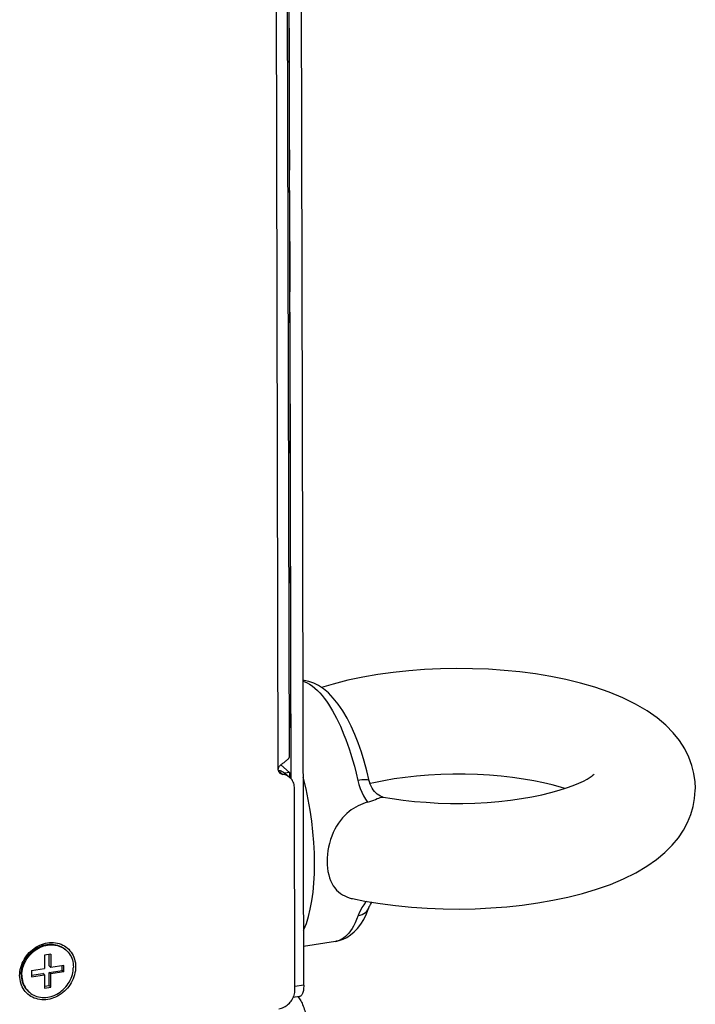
# Model space of a CAD drawing. Header units: millimetres. Extents: x -2579 to 1363, y -329 to 2298.
# Tile 213 of 256: x 1279 to 1356, y 969 to 1081. Entities that reach past the tile are written whole.
import ezdxf

# ---------------------------------------------------------------- set-up
doc = ezdxf.new("R2010")
doc.units = ezdxf.units.MM
doc.header["$LTSCALE"] = 30.734
doc.linetypes.add('CENTER', pattern=[0.6, 0.375, -0.075, 0.075, -0.075])
doc.layers.get('0').update_dxf_attribs({"linetype": 'CONTINUOUS'})

msp = doc.modelspace()

# ---------------------------------------------------------------- linework, layer by layer
at = {"color": 2}
for p, q in [((1308.42, 996.15), (1308.08, 1147.68)), ((1308.44, 995.97), (1308.92, 995.56)), ((1311.31, 971.62), (1310.32, 971.46))]:
    msp.add_line(p, q, dxfattribs=at)
at = {"color": 3}
for p, q in [((1309.3, 1147.87), (1309.64, 997.52)), ((1311.31, 971.62), (1310.92, 1146.65)), ((1310.32, 971.07), (1310.27, 993.97))]:
    msp.add_line(p, q, dxfattribs=at)
at = {"color": 7}
for p, q in [((1309.88, 995.05), (1309.53, 1146.44)), ((1308.43, 996.04), (1308.48, 996.03)), ((1308.48, 996.03), (1308.62, 996)), ((1308.7, 996.63), (1309.68, 995.78)), ((1309.68, 995.78), (1309.15, 995.69)), ((1309.15, 995.7), (1309.73, 995.2)), ((1309.68, 995.78), (1309.68, 995.24)), ((1320.36, 992.98), (1320.36, 992.98)), ((1318.73, 980.42), (1318.73, 980.42)), ((1314.92, 976.57), (1311.3, 976.01)), ((1284.12, 975.74), (1284.28, 975.61)), ((1282.57, 975.12), (1281.83, 975.01)), ((1281.83, 975.01), (1281.83, 973.52)), ((1282.37, 973.8), (1282.37, 975.09)), ((1282.57, 975.12), (1282.57, 973.63)), ((1280.36, 973.29), (1281.83, 973.52)), ((1280.36, 973.29), (1280.36, 972.54)), ((1282.57, 973.63), (1282.37, 973.8)), ((1282.38, 973.06), (1283.85, 973.29)), ((1284.04, 973.86), (1282.57, 973.63)), ((1283.85, 973.29), (1283.85, 973.83)), ((1284.05, 973.12), (1283.85, 973.29)), ((1284.05, 973.12), (1284.04, 973.86)), ((1280.36, 972.74), (1281.64, 972.94)), ((1280.36, 972.54), (1281.83, 972.77)), ((1281.83, 972.77), (1281.64, 972.94)), ((1281.83, 972.77), (1281.84, 971.28)), ((1282.57, 972.89), (1282.38, 973.06)), ((1282.38, 971.57), (1282.38, 973.06)), ((1284.05, 973.12), (1282.57, 972.89)), ((1282.57, 971.4), (1282.57, 972.89)), ((1279.99, 970.92), (1280.12, 970.8)), ((1281.84, 971.48), (1282.38, 971.57)), ((1281.84, 971.28), (1282.57, 971.4)), ((1282.57, 971.4), (1282.38, 971.57)), ((1310.84, 970.31), (1310.12, 970.2)), ((1310.68, 970.29), (1310.69, 970.27)), ((1310.69, 970.27), (1310.77, 970.18))]:
    msp.add_line(p, q, dxfattribs=at)
at = {"color": 3, "linetype": 'CENTER'}
msp.add_line((1309.88, 995.05), (1309.53, 1146.44), dxfattribs=at)
at = {"color": 7}
for points in [[(1319.74, 1006.89), (1318.02, 1006.59), (1316.32, 1006.24), (1314.67, 1005.82), (1313.34, 1005.42)], [(1355.83, 993.98), (1355.8, 994.69), (1355.67, 995.64), (1355.43, 996.58), (1355.09, 997.52), (1354.62, 998.46), (1354.03, 999.39), (1353.32, 1000.28), (1352.48, 1001.14), (1351.49, 1001.98), (1350.35, 1002.78), (1349.03, 1003.55), (1347.58, 1004.26), (1346.03, 1004.89), (1344.42, 1005.45), (1342.78, 1005.93), (1341.1, 1006.33), (1339.4, 1006.68), (1337.66, 1006.96), (1335.89, 1007.19), (1334.11, 1007.37), (1332.31, 1007.49), (1330.5, 1007.56), (1328.68, 1007.58), (1326.87, 1007.55), (1325.06, 1007.46), (1323.27, 1007.33), (1321.49, 1007.14), (1319.74, 1006.89)], [(1318.77, 994.84), (1318.5, 995.95), (1318.2, 997.04), (1317.87, 998.09), (1317.51, 999.12), (1317.12, 1000.1), (1316.7, 1001.04), (1316.24, 1001.93), (1315.75, 1002.76), (1315.22, 1003.54), (1314.67, 1004.23), (1314.12, 1004.8), (1313.56, 1005.28), (1313, 1005.65), (1312.45, 1005.93), (1311.9, 1006.12), (1311.35, 1006.23), (1311.23, 1006.23)], [(1308.62, 996), (1308.75, 995.95), (1308.88, 995.89), (1309, 995.82), (1309.11, 995.73), (1309.15, 995.7)], [(1340.98, 993.95), (1340.49, 994.1), (1339.57, 994.36), (1338.56, 994.6), (1337.46, 994.83), (1336.29, 995.03), (1335.05, 995.21), (1333.75, 995.35), (1332.42, 995.46), (1331.05, 995.54), (1329.66, 995.58), (1328.27, 995.58), (1326.88, 995.54), (1325.5, 995.47), (1324.15, 995.36), (1322.85, 995.21), (1321.59, 995.04)], [(1336.06, 992.8), (1337.25, 993.01), (1338.37, 993.24), (1339.41, 993.48), (1340.35, 993.75), (1341.2, 994.02), (1341.94, 994.29), (1342.58, 994.55), (1343.11, 994.8), (1343.53, 995.03), (1343.86, 995.23), (1344.09, 995.39), (1344.23, 995.5), (1344.31, 995.57), (1344.32, 995.58)], [(1320.36, 992.98), (1320.23, 993.01), (1320.03, 993.08), (1319.84, 993.18), (1319.67, 993.3), (1319.5, 993.45), (1319.35, 993.61), (1319.21, 993.8), (1319.09, 994), (1318.98, 994.22), (1318.88, 994.45), (1318.8, 994.7), (1318.77, 994.84)], [(1321.59, 995.04), (1320.4, 994.83), (1319.29, 994.6), (1318.86, 994.5)], [(1337.91, 980.95), (1339.64, 981.25), (1341.33, 981.6), (1342.99, 982.02), (1344.6, 982.5), (1346.17, 983.06), (1347.67, 983.68), (1349.05, 984.37), (1350.31, 985.11), (1351.41, 985.88), (1352.37, 986.68), (1353.2, 987.51), (1353.9, 988.36), (1354.48, 989.22), (1354.94, 990.08), (1355.31, 990.98), (1355.58, 991.89), (1355.75, 992.81), (1355.82, 993.74), (1355.83, 993.98)], [(1318.57, 992.4), (1318.29, 992.32), (1318.02, 992.22), (1317.75, 992.1), (1317.49, 991.98), (1317.23, 991.84), (1316.97, 991.69), (1316.72, 991.52), (1316.47, 991.33), (1316.22, 991.12), (1315.98, 990.88), (1315.73, 990.62), (1315.5, 990.33), (1315.27, 990.02), (1315.05, 989.68), (1314.85, 989.32), (1314.67, 988.94), (1314.5, 988.54), (1314.36, 988.14), (1314.24, 987.72), (1314.14, 987.3), (1314.07, 986.89), (1314.01, 986.47), (1313.98, 986.06), (1313.97, 985.66)], [(1318.57, 992.4), (1318.82, 992.48), (1319.05, 992.56), (1319.28, 992.64), (1319.48, 992.72), (1319.67, 992.8), (1319.85, 992.86), (1320, 992.92), (1320.14, 992.96), (1320.26, 992.98), (1320.36, 992.98)], [(1320.36, 992.98), (1321.37, 992.81), (1322.61, 992.63), (1323.9, 992.49), (1325.24, 992.38), (1326.61, 992.3), (1327.99, 992.26), (1329.39, 992.26), (1330.78, 992.3), (1332.16, 992.37), (1333.5, 992.48), (1334.81, 992.63), (1336.06, 992.8)], [(1313.97, 985.66), (1313.98, 985.27), (1314.02, 984.89), (1314.07, 984.52), (1314.15, 984.16), (1314.24, 983.82), (1314.36, 983.5), (1314.5, 983.19), (1314.67, 982.91), (1314.85, 982.65), (1315.05, 982.42), (1315.27, 982.21), (1315.49, 982.03), (1315.73, 981.87), (1315.97, 981.74), (1316.22, 981.63), (1316.47, 981.54), (1316.72, 981.47), (1316.87, 981.44)], [(1316.87, 981.44), (1318.26, 981.16), (1320, 980.88), (1321.76, 980.65), (1323.55, 980.47), (1325.35, 980.35), (1327.16, 980.28), (1328.97, 980.26), (1330.79, 980.29), (1332.59, 980.38), (1334.39, 980.51), (1336.16, 980.7), (1337.91, 980.95)], [(1318.73, 980.42), (1318.74, 980.45), (1318.77, 980.53), (1318.83, 980.64), (1318.92, 980.78), (1319.03, 980.95), (1319.09, 981.03)], [(1314.92, 976.57), (1315.36, 976.67), (1315.8, 976.82), (1316.23, 977.03), (1316.64, 977.31), (1317.05, 977.65), (1317.43, 978.05), (1317.79, 978.53), (1318.13, 979.08), (1318.44, 979.71), (1318.73, 980.42)], [(1279.19, 972.81), (1279.2, 973.03), (1279.22, 973.24), (1279.26, 973.45), (1279.31, 973.67), (1279.38, 973.88), (1279.46, 974.08), (1279.55, 974.29), (1279.66, 974.49), (1279.77, 974.68), (1279.9, 974.86), (1280.05, 975.04), (1280.2, 975.21), (1280.36, 975.37), (1280.53, 975.51), (1280.71, 975.65), (1280.9, 975.77), (1281.09, 975.88), (1281.29, 975.98), (1281.49, 976.07), (1281.7, 976.14), (1281.91, 976.19), (1282.12, 976.23), (1282.33, 976.26), (1282.53, 976.27), (1282.74, 976.26), (1282.94, 976.24), (1283.14, 976.2), (1283.33, 976.15), (1283.52, 976.09), (1283.7, 976.01), (1283.87, 975.91), (1284.04, 975.81), (1284.2, 975.68)], [(1279.27, 972.75), (1279.28, 972.96), (1279.3, 973.17), (1279.34, 973.39), (1279.39, 973.6), (1279.45, 973.81), (1279.53, 974.02), (1279.63, 974.22), (1279.73, 974.42), (1279.85, 974.61), (1279.98, 974.8), (1280.12, 974.97), (1280.28, 975.14), (1280.44, 975.3), (1280.61, 975.45), (1280.79, 975.58), (1280.98, 975.71), (1281.17, 975.82), (1281.37, 975.91), (1281.57, 976), (1281.78, 976.07), (1281.99, 976.12), (1282.19, 976.16), (1282.4, 976.19), (1282.61, 976.2), (1282.82, 976.19), (1283.02, 976.17), (1283.22, 976.14), (1283.41, 976.09), (1283.6, 976.02), (1283.78, 975.94), (1283.95, 975.85), (1284.12, 975.74)], [(1284.28, 975.61), (1284.41, 975.49), (1284.54, 975.34), (1284.66, 975.19), (1284.77, 975.02), (1284.86, 974.85), (1284.94, 974.67), (1285.01, 974.48), (1285.06, 974.28), (1285.1, 974.08), (1285.12, 973.87), (1285.13, 973.66)], [(1280.12, 970.8), (1280.29, 970.67), (1280.45, 970.56), (1280.62, 970.47), (1280.8, 970.39), (1280.99, 970.32), (1281.18, 970.27), (1281.38, 970.23), (1281.59, 970.21), (1281.79, 970.21), (1282, 970.22), (1282.21, 970.24), (1282.42, 970.28), (1282.62, 970.34), (1282.83, 970.41), (1283.03, 970.49), (1283.23, 970.59), (1283.42, 970.7), (1283.61, 970.82), (1283.79, 970.96), (1283.96, 971.11), (1284.13, 971.26), (1284.28, 971.43), (1284.42, 971.61), (1284.55, 971.79), (1284.67, 971.99), (1284.78, 972.18), (1284.87, 972.39), (1284.95, 972.6), (1285.01, 972.81), (1285.07, 973.02), (1285.1, 973.23), (1285.12, 973.45), (1285.13, 973.66)], [(1279.19, 972.81), (1279.2, 972.6), (1279.22, 972.4), (1279.26, 972.19), (1279.31, 972), (1279.38, 971.81), (1279.46, 971.62), (1279.56, 971.45), (1279.66, 971.28), (1279.78, 971.13), (1279.91, 970.99), (1280.05, 970.86)], [(1279.27, 972.75), (1279.28, 972.54), (1279.3, 972.33), (1279.34, 972.13), (1279.39, 971.93), (1279.46, 971.74), (1279.54, 971.56), (1279.63, 971.38), (1279.74, 971.22), (1279.86, 971.06), (1279.99, 970.92)], [(1310.77, 970.18), (1310.84, 970.07), (1310.91, 969.95), (1310.99, 969.83), (1311.06, 969.69), (1311.12, 969.55), (1311.19, 969.4), (1311.25, 969.24), (1311.31, 969.07), (1311.37, 968.9), (1311.42, 968.72), (1311.47, 968.53), (1311.51, 968.35), (1311.55, 968.16), (1311.59, 967.96), (1311.62, 967.77), (1311.65, 967.58), (1311.67, 967.38), (1311.69, 967.19), (1311.7, 967), (1311.71, 966.81), (1311.71, 966.63)]]:
    msp.add_lwpolyline(points, dxfattribs=at)
at = {"color": 2}
for points in [[(1311.23, 1006.14), (1311.42, 1006.08), (1311.69, 1005.96), (1311.96, 1005.81), (1312.26, 1005.61), (1312.58, 1005.36)], [(1312.58, 1005.36), (1312.86, 1005.1), (1313.13, 1004.82), (1313.39, 1004.52), (1313.64, 1004.21), (1313.89, 1003.88), (1314.13, 1003.52), (1314.36, 1003.15), (1314.59, 1002.76), (1314.82, 1002.36), (1315.04, 1001.93), (1315.26, 1001.48), (1315.48, 1001.02), (1315.69, 1000.54), (1315.89, 1000.04), (1316.09, 999.53), (1316.28, 999), (1316.48, 998.44), (1316.67, 997.84), (1316.87, 997.19), (1317.07, 996.48), (1317.27, 995.7), (1317.46, 994.87)], [(1311.3, 977.86), (1311.33, 977.92), (1311.61, 978.62), (1311.86, 979.4), (1312.06, 980.26), (1312.24, 981.18), (1312.37, 982.17), (1312.47, 983.21), (1312.53, 984.31), (1312.54, 985.44), (1312.52, 986.61), (1312.46, 987.81), (1312.36, 989.02), (1312.22, 990.25), (1312.04, 991.48), (1311.83, 992.69), (1311.58, 993.9), (1311.29, 995.08), (1311.26, 995.21)], [(1318.77, 994.84), (1318.77, 994.85), (1318.74, 994.88), (1318.67, 994.91), (1318.58, 994.93), (1318.45, 994.94), (1318.3, 994.95), (1318.12, 994.94), (1317.92, 994.92), (1317.7, 994.9), (1317.46, 994.87)], [(1317.46, 994.87), (1317.58, 994.4), (1317.73, 993.96), (1317.91, 993.54), (1318.1, 993.13), (1318.33, 992.75), (1318.57, 992.4)], [(1318.43, 981.13), (1318.35, 981.03), (1318.13, 980.73), (1317.93, 980.42), (1317.76, 980.11), (1317.62, 979.81), (1317.5, 979.51)], [(1317.5, 979.51), (1317.73, 979.56), (1317.95, 979.64), (1318.15, 979.74), (1318.33, 979.87), (1318.48, 980.01), (1318.61, 980.18), (1318.7, 980.36), (1318.73, 980.42)], [(1317.5, 979.51), (1317.33, 979.07), (1317.15, 978.68), (1316.98, 978.33), (1316.8, 978.03), (1316.62, 977.77), (1316.44, 977.53), (1316.25, 977.32), (1316.06, 977.13), (1315.86, 976.97), (1315.65, 976.84), (1315.44, 976.73), (1315.22, 976.64), (1315, 976.59), (1314.92, 976.57)]]:
    msp.add_lwpolyline(points, dxfattribs=at)
at = {"color": 3}
for points in [[(1308.42, 996.15), (1308.42, 996.19), (1308.43, 996.23), (1308.44, 996.28), (1308.46, 996.32), (1308.48, 996.37), (1308.51, 996.42), (1308.55, 996.47), (1308.59, 996.52), (1308.64, 996.57), (1308.69, 996.62), (1308.74, 996.67), (1308.8, 996.72), (1308.86, 996.77), (1308.93, 996.82), (1309, 996.87), (1309.07, 996.92)], [(1309.07, 996.92), (1309.21, 997.03), (1309.29, 997.08), (1309.36, 997.14), (1309.42, 997.19), (1309.48, 997.23)], [(1309.64, 997.52), (1309.64, 997.47), (1309.62, 997.42), (1309.6, 997.37), (1309.57, 997.33), (1309.53, 997.28), (1309.48, 997.23)], [(1308.62, 995.69), (1308.6, 995.71), (1308.56, 995.75), (1308.52, 995.8), (1308.49, 995.85), (1308.47, 995.9), (1308.45, 995.96), (1308.43, 996.02), (1308.42, 996.08), (1308.42, 996.15)], [(1308.92, 995.56), (1308.86, 995.57), (1308.8, 995.58), (1308.75, 995.61), (1308.7, 995.63), (1308.65, 995.67), (1308.62, 995.69)], [(1309.73, 995.2), (1309.69, 995.23), (1309.58, 995.31), (1309.46, 995.38), (1309.33, 995.45), (1309.2, 995.49), (1309.07, 995.53), (1308.92, 995.56)], [(1310.27, 993.97), (1310.26, 994.12), (1310.24, 994.27), (1310.21, 994.41), (1310.17, 994.55), (1310.12, 994.68), (1310.05, 994.81), (1309.98, 994.93), (1309.89, 995.04), (1309.8, 995.14), (1309.73, 995.2)], [(1279.02, 972.71), (1279.03, 972.94), (1279.05, 973.17), (1279.09, 973.4), (1279.15, 973.63), (1279.22, 973.86), (1279.31, 974.09), (1279.41, 974.31), (1279.52, 974.52), (1279.65, 974.73), (1279.79, 974.93), (1279.95, 975.12), (1280.11, 975.31), (1280.29, 975.48), (1280.48, 975.64), (1280.67, 975.78), (1280.87, 975.92), (1281.08, 976.04), (1281.3, 976.15), (1281.52, 976.24), (1281.74, 976.31), (1281.97, 976.37), (1282.19, 976.41), (1282.42, 976.44), (1282.65, 976.45), (1282.87, 976.45), (1283.09, 976.42), (1283.31, 976.39), (1283.52, 976.33), (1283.72, 976.26), (1283.91, 976.17), (1284.1, 976.07), (1284.28, 975.95), (1284.44, 975.82), (1284.6, 975.68), (1284.74, 975.52), (1284.87, 975.36), (1284.99, 975.18), (1285.09, 974.99), (1285.18, 974.79), (1285.25, 974.58), (1285.31, 974.37), (1285.35, 974.15), (1285.37, 973.93), (1285.38, 973.7)], [(1285.38, 973.7), (1285.37, 973.47), (1285.35, 973.24), (1285.31, 973), (1285.25, 972.77), (1285.18, 972.54), (1285.1, 972.32), (1284.99, 972.1), (1284.88, 971.88), (1284.75, 971.67), (1284.61, 971.47), (1284.45, 971.28), (1284.29, 971.1), (1284.11, 970.93), (1283.93, 970.77), (1283.73, 970.62), (1283.53, 970.49), (1283.32, 970.37), (1283.1, 970.26), (1282.88, 970.17), (1282.66, 970.09), (1282.44, 970.03), (1282.21, 969.99), (1281.98, 969.96), (1281.76, 969.95), (1281.53, 969.96), (1281.31, 969.98), (1281.1, 970.02), (1280.89, 970.08), (1280.68, 970.15), (1280.49, 970.23), (1280.3, 970.33), (1280.13, 970.45), (1279.96, 970.58), (1279.8, 970.72), (1279.66, 970.88), (1279.53, 971.05), (1279.41, 971.23), (1279.31, 971.42), (1279.23, 971.62), (1279.15, 971.82), (1279.1, 972.04), (1279.06, 972.26), (1279.03, 972.48), (1279.02, 972.71)], [(1308.48, 968.92), (1308.63, 968.94), (1308.77, 968.98), (1308.91, 969.03), (1309.05, 969.1), (1309.19, 969.17), (1309.32, 969.25), (1309.44, 969.34), (1309.56, 969.44), (1309.68, 969.55), (1309.78, 969.66), (1309.88, 969.79), (1309.97, 969.92), (1310.05, 970.05), (1310.12, 970.19), (1310.18, 970.33), (1310.23, 970.48), (1310.27, 970.62), (1310.3, 970.77), (1310.31, 970.92), (1310.32, 971.07)], [(1311.31, 971.62), (1311.31, 971.46), (1311.3, 971.3), (1311.29, 971.16), (1311.27, 971.02), (1311.24, 970.89), (1311.21, 970.78), (1311.17, 970.67), (1311.13, 970.58), (1311.09, 970.5), (1311.04, 970.43), (1310.98, 970.38), (1310.93, 970.34), (1310.87, 970.32), (1310.84, 970.31)]]:
    msp.add_lwpolyline(points, dxfattribs=at)

doc.saveas('drawing.dxf')
